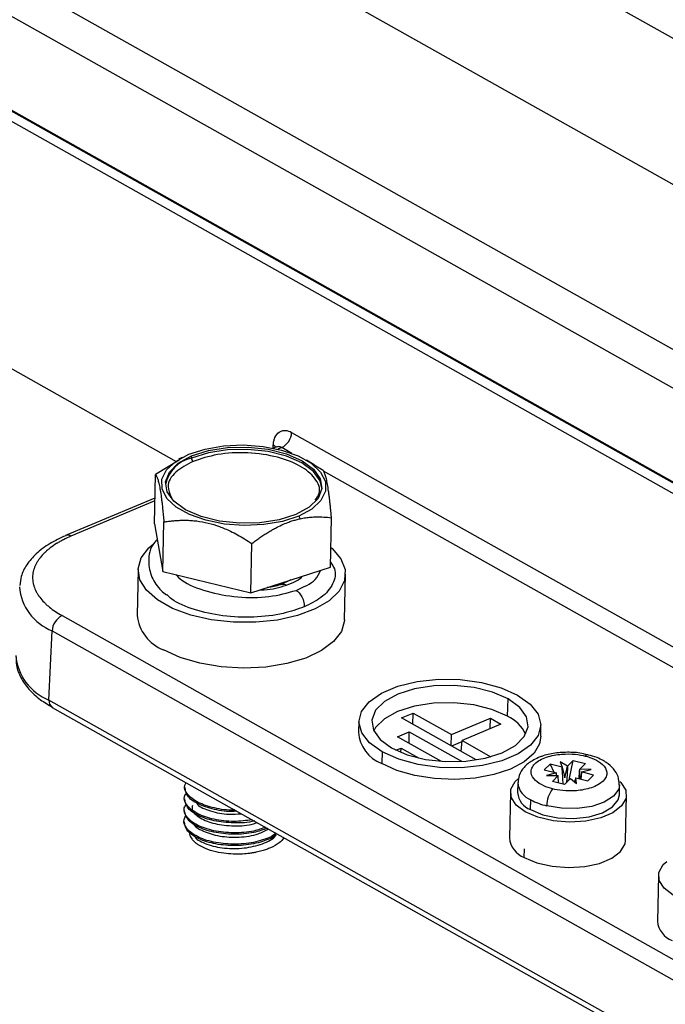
# Model space of a CAD drawing. Header units: millimetres. Extents: x -0.44 to 1.31, y -0.87 to 1.29.
# Tile 80 of 182: x 0.7168 to 0.7663, y -0.6736 to -0.5981. Entities that reach past the tile are written whole.
import ezdxf

# ---------------------------------------------------------------- set-up
doc = ezdxf.new("R2010")
doc.units = ezdxf.units.MM

msp = doc.modelspace()

# ---------------------------------------------------------------- linework, layer by layer
at = {"color": 7, "linetype": 'Continuous', "lineweight": 25}
for p, q in [((0.707139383, -0.5659588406), (0.8742901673, -0.6598850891)), ((0.8779627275, -0.673171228), (0.7049994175, -0.5759787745)), ((0.8763526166, -0.6848970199), (0.7092623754, -0.5910047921)), ((0.8732576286, -0.6861355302), (0.7061673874, -0.5922433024)), ((0.7043021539, -0.5983667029), (0.8745991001, -0.6940608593)), ((0.87476257, -0.6950417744), (0.7040652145, -0.5991226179)), ((0.7287960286, -0.6319738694), (0.6982206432, -0.6147927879)), ((0.7376222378, -0.6297345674), (0.8401838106, -0.6873665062)), ((0.7364535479, -0.6308470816), (0.7362307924, -0.6309407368)), ((0.7292295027, -0.6316464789), (0.7289577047, -0.631790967)), ((0.729941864, -0.6317027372), (0.7299458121, -0.6315282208)), ((0.7289940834, -0.6318524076), (0.7271841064, -0.6329624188)), ((0.739352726, -0.6322113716), (0.7387618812, -0.6318621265)), ((0.7400331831, -0.632638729), (0.7393372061, -0.6322382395)), ((0.7270984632, -0.6367481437), (0.7271841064, -0.6329624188)), ((0.7271434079, -0.6347614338), (0.7202893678, -0.6376431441)), ((0.7381670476, -0.6361479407), (0.7382827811, -0.6363469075)), ((0.7270984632, -0.6367481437), (0.7277430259, -0.6403813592)), ((0.7277430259, -0.6403813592), (0.727828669, -0.6365956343)), ((0.7405921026, -0.6400576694), (0.7406777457, -0.6362719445)), ((0.7344898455, -0.6420361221), (0.7345754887, -0.6382503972)), ((0.725851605, -0.6402437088), (0.7257726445, -0.6437340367)), ((0.7277430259, -0.6403813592), (0.7344898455, -0.6420361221)), ((0.7344898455, -0.6420361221), (0.7405921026, -0.6400576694)), ((0.7416685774, -0.6440936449), (0.7417475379, -0.6406033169)), ((0.7375513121, -0.6410418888), (0.7368593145, -0.6413719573)), ((0.7200146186, -0.6437761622), (0.8107740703, -0.694776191)), ((0.7190147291, -0.6502465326), (0.7192511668, -0.6449388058)), ((0.7192511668, -0.6449388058), (0.8100106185, -0.6959388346)), ((0.8097741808, -0.7012465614), (0.7190147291, -0.6502465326)), ((0.7541647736, -0.651484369), (0.7542236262, -0.6501632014)), ((0.7192693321, -0.6508053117), (0.8100287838, -0.7018053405)), ((0.746054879, -0.6516161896), (0.7469482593, -0.6512405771)), ((0.7469271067, -0.6521063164), (0.7469482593, -0.6512405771)), ((0.7469482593, -0.6512405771), (0.7498845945, -0.652890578)), ((0.7427865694, -0.6518337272), (0.7427406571, -0.6527055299)), ((0.7517802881, -0.6548334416), (0.746054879, -0.6516161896)), ((0.7498845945, -0.652890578), (0.7528625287, -0.6516385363)), ((0.7528431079, -0.6524333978), (0.7528625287, -0.6516385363)), ((0.7528625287, -0.6516385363), (0.7536633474, -0.6520885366)), ((0.745751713, -0.6530548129), (0.7466450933, -0.6526792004)), ((0.7466239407, -0.6535449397), (0.7466450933, -0.6526792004)), ((0.7466450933, -0.6526792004), (0.7506491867, -0.6549292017)), ((0.7536633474, -0.6520885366), (0.7506854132, -0.6533405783)), ((0.7567355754, -0.6530221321), (0.7567291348, -0.652149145)), ((0.749110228, -0.6549420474), (0.745751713, -0.6530548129)), ((0.7498634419, -0.6537563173), (0.7498845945, -0.652890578)), ((0.7506790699, -0.6534379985), (0.7498884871, -0.6537703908)), ((0.7506302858, -0.6541872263), (0.7506854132, -0.6533405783)), ((0.7506854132, -0.6533405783), (0.7529060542, -0.6545884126)), ((0.744564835, -0.6542241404), (0.7445255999, -0.6551049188)), ((0.7456226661, -0.6540924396), (0.7460082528, -0.6539303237)), ((0.7460001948, -0.6542601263), (0.7460082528, -0.6539303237)), ((0.7460082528, -0.6539303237), (0.747345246, -0.6546816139)), ((0.7506491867, -0.6549292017), (0.7505842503, -0.6549565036)), ((0.7587792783, -0.6553201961), (0.7582234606, -0.6549706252)), ((0.7582234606, -0.6549706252), (0.7583659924, -0.6553841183)), ((0.7592218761, -0.6548768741), (0.7587792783, -0.6553201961)), ((0.7589010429, -0.6563617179), (0.7592218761, -0.6548768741)), ((0.7592218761, -0.6548768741), (0.7601505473, -0.6551101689)), ((0.7569973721, -0.6555978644), (0.7574424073, -0.655152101)), ((0.7569973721, -0.6555978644), (0.7579209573, -0.6558298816)), ((0.7583659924, -0.6553841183), (0.7574424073, -0.655152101)), ((0.7574424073, -0.655152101), (0.7577154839, -0.6557782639)), ((0.7597079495, -0.6555534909), (0.7601505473, -0.6551101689)), ((0.7605989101, -0.6555673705), (0.7597079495, -0.6555534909)), ((0.7598534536, -0.6557577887), (0.75979298, -0.6563001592)), ((0.7598534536, -0.6557577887), (0.7605989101, -0.6555673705)), ((0.7607770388, -0.6559898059), (0.7598534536, -0.6557577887)), ((0.7579209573, -0.6558298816), (0.7571755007, -0.6560202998)), ((0.7571755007, -0.6560202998), (0.7580664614, -0.6560341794)), ((0.7580664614, -0.6560341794), (0.7576238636, -0.6564775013)), ((0.7585525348, -0.6567107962), (0.7576238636, -0.6564775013)), ((0.7579384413, -0.6560321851), (0.7579209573, -0.6558298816)), ((0.7580773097, -0.6565914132), (0.7580664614, -0.6560341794)), ((0.7585525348, -0.6567107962), (0.7589951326, -0.6562674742)), ((0.7589951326, -0.6562674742), (0.7594629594, -0.6566313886)), ((0.7594084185, -0.6562035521), (0.759320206, -0.6565203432)), ((0.7594629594, -0.6566313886), (0.7594084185, -0.6562035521)), ((0.7594084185, -0.6562035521), (0.7603320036, -0.6564355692)), ((0.7607770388, -0.6559898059), (0.7603320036, -0.6564355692)), ((0.7549684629, -0.6565782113), (0.754951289, -0.6573373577)), ((0.7627492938, -0.6575137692), (0.7627664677, -0.6567546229)), ((0.7544014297, -0.6573249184), (0.7543224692, -0.6608152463)), ((0.7559468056, -0.6586463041), (0.7559639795, -0.6578871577)), ((0.7632201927, -0.6610165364), (0.7632991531, -0.6575262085)), ((0.7364333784, -0.6605737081), (0.7360409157, -0.660844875)), ((0.7360409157, -0.660844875), (0.7360433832, -0.6607358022)), ((0.7364462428, -0.6604574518), (0.7360433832, -0.6607358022)), ((0.7554583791, -0.6623087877), (0.755473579, -0.6616368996)), ((0.7657463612, -0.663699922), (0.7656674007, -0.6671902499))]:
    msp.add_line(p, q, dxfattribs=at)
at = {"color": 250, "linetype": 'Continuous', "lineweight": 25}
for p, q in [((0.7044469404, -0.5985412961), (0.8749227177, -0.6943359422)), ((0.7361963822, -0.6309336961), (0.7362115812, -0.6307002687)), ((0.736858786, -0.630897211), (0.7365735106, -0.6310171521)), ((0.7376484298, -0.6313409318), (0.736858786, -0.630897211)), ((0.8163956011, -0.6755909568), (0.7400611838, -0.6326967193)), ((0.7271383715, -0.6349840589), (0.7206966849, -0.6376923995)), ((0.7364793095, -0.641466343), (0.7364810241, -0.641390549))]:
    msp.add_line(p, q, dxfattribs=at)
at = {"color": 7, "linetype": 'Continuous', "lineweight": 25, "flags": 128}
for points in [[(0.7297327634, -0.6314085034), (0.7309811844, -0.6310039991), (0.7324021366, -0.6307607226), (0.7339130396, -0.6306928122), (0.735426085, -0.6308042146), (0.7368533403, -0.6310884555), (0.7381118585, -0.6315290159), (0.7391284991, -0.6321002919), (0.7398441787, -0.6327690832), (0.7402173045, -0.6334965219), (0.7402261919, -0.634240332), (0.7398703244, -0.634957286), (0.7391703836, -0.635605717), (0.7381670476, -0.6361479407)], [(0.7299458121, -0.6315282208), (0.7312383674, -0.6311188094), (0.7327157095, -0.6308906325), (0.7342771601, -0.6308592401), (0.7358163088, -0.6310267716), (0.7372282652, -0.6313818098), (0.7384168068, -0.6319001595), (0.7393009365, -0.6325464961), (0.7398204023, -0.6332767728), (0.7399398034, -0.6340412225), (0.7396510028, -0.634787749), (0.7389736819, -0.635465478), (0.737953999, -0.6360282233)], [(0.7381670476, -0.6361479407), (0.7369186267, -0.636552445), (0.7354976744, -0.6367957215), (0.7339867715, -0.6368636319), (0.732473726, -0.6367522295), (0.7310464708, -0.6364679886), (0.7297879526, -0.6360274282), (0.728771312, -0.6354561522), (0.7280556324, -0.6347873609), (0.7276825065, -0.6340599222), (0.7276736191, -0.6333161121), (0.7280294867, -0.6325991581), (0.7287294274, -0.6319507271), (0.7297327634, -0.6314085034)], [(0.737953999, -0.6360282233), (0.7366614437, -0.6364376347), (0.7351841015, -0.6366658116), (0.733622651, -0.636697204), (0.7320835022, -0.6365296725), (0.7306715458, -0.6361746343), (0.7294830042, -0.6356562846), (0.7285988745, -0.635009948), (0.7280794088, -0.6342796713), (0.7279600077, -0.6335152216), (0.7282488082, -0.6327686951), (0.7289261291, -0.6320909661), (0.7299458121, -0.6315282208)], [(0.7399437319, -0.6340011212), (0.7398164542, -0.6334512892), (0.7392969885, -0.6327210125), (0.7384128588, -0.6320746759), (0.7372243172, -0.6315563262), (0.7358123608, -0.6312012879), (0.7342732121, -0.6310337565), (0.7327117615, -0.6310651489), (0.7312344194, -0.6312933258), (0.729941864, -0.6317027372)], [(0.740626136, -0.6385532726), (0.7407203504, -0.6386341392), (0.7413988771, -0.6394168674), (0.7417220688, -0.6402466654), (0.7416748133, -0.6410847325), (0.7412593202, -0.6418918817), (0.7404950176, -0.6426303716), (0.7394176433, -0.6432656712), (0.7380775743, -0.6437680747), (0.7365374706, -0.6441140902), (0.7348693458, -0.6442875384), (0.7331511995, -0.644280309), (0.7314633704, -0.6440927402), (0.7298847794, -0.6437336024), (0.7284892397, -0.6432196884), (0.7273420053, -0.6425750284), (0.7264967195, -0.6418297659), (0.7259929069, -0.6410187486), (0.7258541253, -0.6401798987), (0.7260868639, -0.63935244), (0.7266802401, -0.6385750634), (0.7270412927, -0.6382643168)], [(0.7416685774, -0.6440936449), (0.7416660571, -0.6441574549), (0.7414333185, -0.6449849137), (0.7408399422, -0.6457622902), (0.739913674, -0.6464532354), (0.738697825, -0.6470254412), (0.737249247, -0.6474521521), (0.7356356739, -0.6477134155), (0.7339325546, -0.647797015), (0.732219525, -0.6476990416), (0.7305766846, -0.6474240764), (0.7290808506, -0.6469849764), (0.7278019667, -0.6464022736)], [(0.744564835, -0.6542241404), (0.7436019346, -0.653534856), (0.7429967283, -0.6527587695), (0.7427843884, -0.6519409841), (0.7429772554, -0.6511290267), (0.7435641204, -0.6503700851), (0.7445108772, -0.6497082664), (0.7457625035, -0.6491820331), (0.7472462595, -0.6488219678), (0.7488759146, -0.6486489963), (0.7505567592, -0.6486731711), (0.7521911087, -0.6488930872), (0.7536839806, -0.6492959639), (0.7549486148, -0.6498583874)], [(0.7542236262, -0.6501632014), (0.7530350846, -0.6496448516), (0.7516231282, -0.6492898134), (0.7500839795, -0.649122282), (0.7485225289, -0.6491536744), (0.7470451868, -0.6493818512), (0.7457526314, -0.6497912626), (0.7447329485, -0.6503540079), (0.7440556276, -0.6510317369), (0.7437668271, -0.6517782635), (0.7438862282, -0.6525427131), (0.7444056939, -0.6532729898), (0.7452898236, -0.6539193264)], [(0.7541647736, -0.651484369), (0.7529840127, -0.6509694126), (0.7515812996, -0.6506166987), (0.7500522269, -0.650450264), (0.7485009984, -0.6504814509), (0.7470333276, -0.650708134), (0.745749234, -0.6511148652), (0.7447362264, -0.6516739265), (0.7440633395, -0.6523472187), (0.7439150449, -0.6526066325)], [(0.7549486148, -0.6498583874), (0.7559115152, -0.6505476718), (0.7565167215, -0.6513237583), (0.7567290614, -0.6521415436), (0.7565361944, -0.6529535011), (0.7559493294, -0.6537124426), (0.7550025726, -0.6543742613), (0.7537509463, -0.6549004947), (0.7522671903, -0.65526056), (0.7506375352, -0.6554335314), (0.7489566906, -0.6554093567), (0.7473223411, -0.6551894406), (0.7458294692, -0.6547865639), (0.744564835, -0.6542241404)], [(0.7452898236, -0.6539193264), (0.7464783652, -0.6544376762), (0.7478903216, -0.6547927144), (0.7494294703, -0.6549602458), (0.7509909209, -0.6549288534), (0.752468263, -0.6547006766), (0.7537608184, -0.6542912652), (0.7547805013, -0.6537285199), (0.7554578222, -0.6530507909), (0.7557466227, -0.6523042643), (0.7556272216, -0.6515398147), (0.7551077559, -0.650809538), (0.7542236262, -0.6501632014)], [(0.7567355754, -0.6530221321), (0.7566385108, -0.653600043), (0.7562069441, -0.6543282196), (0.7554509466, -0.6549854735), (0.7544084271, -0.6555388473), (0.7531316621, -0.6559605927), (0.7516846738, -0.6562295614), (0.7501400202, -0.6563322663), (0.7485751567, -0.6562635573), (0.7470685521, -0.6560268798), (0.7456957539, -0.6556341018), (0.7445255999, -0.6551049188)], [(0.7627854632, -0.6564798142), (0.7628657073, -0.6565592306), (0.7632428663, -0.6571559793), (0.763264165, -0.6577745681), (0.7629278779, -0.6583648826), (0.762261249, -0.6588790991), (0.7613182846, -0.6592755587), (0.760175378, -0.6595221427), (0.7589251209, -0.6595988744), (0.7576688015, -0.6594995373), (0.7565081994, -0.6592321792), (0.7555373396, -0.6588184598), (0.7548348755, -0.6582918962), (0.7544577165, -0.6576951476), (0.7544364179, -0.6570765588), (0.754772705, -0.6564862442), (0.7550374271, -0.6562403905)], [(0.7559468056, -0.6586463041), (0.7568931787, -0.6590384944), (0.7580311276, -0.6592727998), (0.759249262, -0.6593262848), (0.7604283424, -0.659193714), (0.7614529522, -0.6588880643), (0.7622227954, -0.6584392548), (0.7626625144, -0.6578912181), (0.7627492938, -0.6575137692)], [(0.7554583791, -0.6623087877), (0.7564292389, -0.6627225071), (0.757589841, -0.6629898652), (0.7588461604, -0.6630892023), (0.7600964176, -0.6630124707), (0.7612393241, -0.6627658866), (0.7621822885, -0.662369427), (0.7628489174, -0.6618552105), (0.7631852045, -0.661264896), (0.7632201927, -0.6610165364)], [(0.7741297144, -0.6628541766), (0.7742106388, -0.6629342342), (0.7745877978, -0.6635309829), (0.7746090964, -0.6641495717), (0.7742728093, -0.6647398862), (0.7736061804, -0.6652541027), (0.772663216, -0.6656505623), (0.7715203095, -0.6658971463), (0.7702700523, -0.665973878), (0.7690137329, -0.6658745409), (0.7678531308, -0.6656071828), (0.7668822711, -0.6651934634), (0.766179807, -0.6646668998), (0.765802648, -0.6640701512), (0.7657813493, -0.6634515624), (0.7661176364, -0.6628612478), (0.7663823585, -0.6626153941)]]:
    msp.add_lwpolyline(points, dxfattribs=at)
at = {"color": 250, "linetype": 'Continuous', "lineweight": 25, "flags": 128}
for points in [[(0.7364048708, -0.6308675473), (0.736327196, -0.6307834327), (0.7362115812, -0.6307002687)], [(0.7627665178, -0.6567522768), (0.7626999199, -0.657083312), (0.7623065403, -0.6576229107), (0.7615949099, -0.6580739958), (0.7606308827, -0.6583948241), (0.7595036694, -0.6585557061), (0.758317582, -0.6585417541), (0.7571823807, -0.6583542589)]]:
    msp.add_lwpolyline(points, dxfattribs=at)
at = {"color": 7, "linetype": 'Continuous', "lineweight": 25}
for centre, radius, start, end in [((0.7362323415, -0.6296538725), 0.0013922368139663, 296.7408220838, 356.6772387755), ((0.7305171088, -0.6342574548), 0.0026186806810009, 102.6896333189, 168.3764000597), ((0.730238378, -0.6317071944), 0.0002965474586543, 179.1387822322, 235.7280650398), ((0.7289388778, -0.6434317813), 0.0031806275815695, 185.4530536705, 249.0564068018), ((0.7206410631, -0.6450195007), 0.0013922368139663, 116.7408220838, 176.6772387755), ((0.7205055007, -0.6464752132), 0.0040552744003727, 184.8607483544, 248.4315190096), ((0.7530142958, -0.6540505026), 0.0028122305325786, 24.8152447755, 65.8518183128), ((0.745488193, -0.652525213), 0.0027534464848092, 183.7548563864, 249.5374109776), ((0.7593324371, -0.6583675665), 0.0021500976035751, 142.1710062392, 179.6453772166), ((0.7564685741, -0.6572164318), 0.0015220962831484, 184.556774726, 249.9526857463), ((0.7583412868, -0.6535087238), 0.0049821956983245, 241.4998816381, 256.5492461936), ((0.756092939, -0.6606474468), 0.0017784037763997, 185.4141399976, 249.0953204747), ((0.7674378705, -0.6670224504), 0.0017784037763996, 185.4141399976, 249.0953204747)]:
    msp.add_arc(centre, radius, start, end, dxfattribs=at)
at = {"color": 250, "linetype": 'Continuous', "lineweight": 25}
for centre, radius, start, end in [((0.7204440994, -0.6380704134), 0.0004546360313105, 56.2495087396, 109.3624681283), ((0.7207184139, -0.6412269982), 0.0039912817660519, 184.8607483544, 248.4315190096), ((0.7196058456, -0.6503145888), 0.0005950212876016, 173.4323611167, 235.5595996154), ((0.7603412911, -0.6546917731), 0.0002526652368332, 86.9797615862, 142.7320305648), ((0.7564929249, -0.6564529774), 0.0015286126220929, 184.351346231, 249.7553329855)]:
    msp.add_arc(centre, radius, start, end, dxfattribs=at)
at = {"color": 7, "linetype": 'Continuous', "lineweight": 25}
for points, knots in [([(0.736211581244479, -0.6307002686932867), (0.7362186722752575, -0.63059136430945), (0.7362404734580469, -0.6304375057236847), (0.7362854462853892, -0.630274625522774), (0.7363089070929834, -0.6302083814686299), (0.7363254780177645, -0.6301650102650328), (0.7363334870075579, -0.6301454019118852), (0.7364231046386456, -0.6299422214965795), (0.7365318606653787, -0.6298046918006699), (0.7367370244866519, -0.6296641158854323), (0.7368463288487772, -0.6296129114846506), (0.7369856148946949, -0.6295865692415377), (0.7370478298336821, -0.6295824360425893), (0.7370898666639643, -0.6295812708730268), (0.7371128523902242, -0.6295815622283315), (0.7372918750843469, -0.6295899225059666), (0.7374550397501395, -0.6296406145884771), (0.737622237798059, -0.6297345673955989)], [0, 0, 0, 0, 0.1249999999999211, 0.1874999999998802, 0.2187499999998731, 0.2187499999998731, 0.249999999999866, 0.249999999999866, 0.4999999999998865, 0.4999999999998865, 0.6249999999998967, 0.6874999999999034, 0.7187499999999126, 0.7187499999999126, 0.7499999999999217, 0.7499999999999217, 1, 1, 1, 1]), ([(0.7394295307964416, -0.6349345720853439), (0.7395537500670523, -0.6347522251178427), (0.7399249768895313, -0.6342072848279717), (0.7395157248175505, -0.6332402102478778), (0.738370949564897, -0.6322696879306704), (0.7365422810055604, -0.6315587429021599), (0.7342753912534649, -0.6312301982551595), (0.7319088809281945, -0.6313424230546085), (0.7306675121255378, -0.6317544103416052), (0.7300713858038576, -0.6319522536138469)], [0, 0, 0, 0, 0.0801488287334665, 0.2395231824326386, 0.386765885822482, 0.5340085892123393, 0.6933829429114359, 0.8527572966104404, 0.9999999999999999, 0.9999999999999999, 0.9999999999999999, 0.9999999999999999]), ([(0.727184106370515, -0.6329624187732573), (0.7271958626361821, -0.63297778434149), (0.7272190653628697, -0.6330081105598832), (0.7272536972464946, -0.6330673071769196), (0.7272875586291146, -0.6331365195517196), (0.7273207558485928, -0.6332172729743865), (0.7273570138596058, -0.6333199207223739), (0.7273964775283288, -0.6334504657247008), (0.7274533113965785, -0.6336739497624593), (0.7275236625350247, -0.6340193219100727), (0.7275915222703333, -0.6344540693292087), (0.7276442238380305, -0.6348460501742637), (0.7276865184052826, -0.6351923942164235), (0.7277321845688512, -0.6356010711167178), (0.7277809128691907, -0.6360789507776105), (0.7278125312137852, -0.6364210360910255), (0.727828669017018, -0.6365956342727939)], [0, 0, 0, 0, 0.052359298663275, 0.1033388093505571, 0.1531174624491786, 0.2018971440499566, 0.2499027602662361, 0.3128943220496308, 0.3748634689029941, 0.5005606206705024, 0.6246574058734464, 0.6862440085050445, 0.7487618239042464, 0.8296010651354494, 0.913029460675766, 1, 1, 1, 1]), ([(0.7406777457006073, -0.6362719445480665), (0.740668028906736, -0.6361664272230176), (0.7406488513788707, -0.6359581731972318), (0.7406196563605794, -0.6356586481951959), (0.7405906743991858, -0.6353737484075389), (0.7405617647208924, -0.6351034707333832), (0.7405296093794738, -0.6348194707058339), (0.7404938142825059, -0.6345267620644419), (0.740440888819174, -0.6341305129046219), (0.7403725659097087, -0.6336954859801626), (0.7403026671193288, -0.6333508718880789), (0.7402461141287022, -0.6331291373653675), (0.7401994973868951, -0.6329738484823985), (0.7401477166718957, -0.6328354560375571), (0.7400908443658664, -0.6327175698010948), (0.7400526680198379, -0.6326653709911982), (0.7400331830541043, -0.6326387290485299)], [0, 0, 0, 0, 0.0523592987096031, 0.1033388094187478, 0.1531174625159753, 0.2018971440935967, 0.2499027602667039, 0.312894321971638, 0.3748634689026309, 0.5005606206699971, 0.6246574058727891, 0.6862440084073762, 0.7487618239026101, 0.8296010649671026, 0.9130294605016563, 1, 1, 1, 1]), ([(0.727828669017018, -0.6365956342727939), (0.7279419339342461, -0.6365780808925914), (0.7281654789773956, -0.6365434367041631), (0.7285013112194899, -0.6365049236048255), (0.7288325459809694, -0.6364777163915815), (0.7291605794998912, -0.636462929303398), (0.7295215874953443, -0.6364603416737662), (0.7299164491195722, -0.6364756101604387), (0.7304937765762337, -0.6365303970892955), (0.7312194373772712, -0.6366632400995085), (0.7319419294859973, -0.6368858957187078), (0.7325099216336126, -0.6371106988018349), (0.7329735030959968, -0.6373204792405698), (0.7334784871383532, -0.6375801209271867), (0.7340275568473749, -0.6378958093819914), (0.7343903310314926, -0.6381305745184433), (0.7345754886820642, -0.6382503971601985)], [0, 0, 0, 0, 0.0523592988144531, 0.1033388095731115, 0.1531174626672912, 0.2018971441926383, 0.2499027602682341, 0.3128943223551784, 0.3748634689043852, 0.5005606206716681, 0.6246574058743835, 0.6862440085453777, 0.7487618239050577, 0.8296010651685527, 0.9130294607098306, 1, 1, 1, 1]), ([(0.7345754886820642, -0.6382503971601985), (0.7346790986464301, -0.638171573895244), (0.7348834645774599, -0.6380160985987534), (0.7351902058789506, -0.6377962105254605), (0.7354924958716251, -0.6375904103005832), (0.7357916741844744, -0.6373990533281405), (0.7360887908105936, -0.6372216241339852), (0.7364436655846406, -0.637025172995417), (0.7368570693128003, -0.6368202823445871), (0.7372795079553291, -0.6366441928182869), (0.7376484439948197, -0.6365149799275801), (0.737966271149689, -0.6364199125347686), (0.7381770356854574, -0.6363712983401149), (0.7382827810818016, -0.6363469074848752)], [0, 0, 0, 0, 0.0879219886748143, 0.1734221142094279, 0.2568103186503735, 0.3384369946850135, 0.4186931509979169, 0.4980089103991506, 0.6241283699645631, 0.74853992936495, 0.8323291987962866, 0.9158757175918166, 1, 1, 1, 1]), ([(0.7382827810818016, -0.6363469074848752), (0.7383507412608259, -0.6363329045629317), (0.7384868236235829, -0.6363048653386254), (0.7386901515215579, -0.636271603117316), (0.7388935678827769, -0.6362446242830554), (0.7390975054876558, -0.6362244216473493), (0.7393024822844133, -0.6362106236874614), (0.7396347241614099, -0.6361986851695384), (0.7400980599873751, -0.6362069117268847), (0.7404815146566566, -0.6362499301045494), (0.7406777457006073, -0.6362719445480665)], [0, 0, 0, 0, 0.081959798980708, 0.164114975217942, 0.2467493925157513, 0.3301358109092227, 0.4145339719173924, 0.5001891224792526, 0.7442242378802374, 0.9999999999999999, 0.9999999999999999, 0.9999999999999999, 0.9999999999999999]), ([(0.7202954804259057, -0.6376479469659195), (0.7198813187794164, -0.637838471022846), (0.7190173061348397, -0.6382359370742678), (0.7180243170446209, -0.6389900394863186), (0.7172960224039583, -0.6398408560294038), (0.7168578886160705, -0.6406668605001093), (0.7168087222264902, -0.6412222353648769), (0.7167882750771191, -0.6414532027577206)], [0, 0, 0, 0, 0.2162137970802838, 0.4510592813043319, 0.6609964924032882, 0.8590163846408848, 0.9999999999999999, 0.9999999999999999, 0.9999999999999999, 0.9999999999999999]), ([(0.7206966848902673, -0.6376923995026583), (0.7204954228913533, -0.6377770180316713), (0.7202070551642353, -0.6379103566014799), (0.7198942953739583, -0.6380771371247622), (0.7197438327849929, -0.63816333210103), (0.7196806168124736, -0.6382008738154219), (0.7196387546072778, -0.638226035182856), (0.7196191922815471, -0.6382379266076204), (0.7194222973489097, -0.638359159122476), (0.7191773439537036, -0.6385265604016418), (0.7189223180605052, -0.6387319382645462), (0.7188024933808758, -0.6388371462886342), (0.718752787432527, -0.6388827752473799), (0.7187200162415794, -0.6389133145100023), (0.718704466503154, -0.6389280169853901), (0.7185544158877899, -0.6390721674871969), (0.7183754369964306, -0.6392686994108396), (0.7182035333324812, -0.6395055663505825), (0.7181377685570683, -0.6396087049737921), (0.7180956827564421, -0.6396778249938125), (0.7180759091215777, -0.6397118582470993), (0.7178988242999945, -0.6400325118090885), (0.7178034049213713, -0.6403239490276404), (0.7177534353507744, -0.6407691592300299), (0.7177520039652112, -0.6409916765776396), (0.7177915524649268, -0.6412511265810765), (0.7178173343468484, -0.6413622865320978), (0.717836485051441, -0.6414363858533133), (0.7178472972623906, -0.6414742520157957), (0.7179037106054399, -0.6416553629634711), (0.7179933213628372, -0.6418703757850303), (0.7181362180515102, -0.6421171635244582), (0.7182172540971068, -0.6422395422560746), (0.7182540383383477, -0.6422917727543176), (0.7182790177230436, -0.6423265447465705), (0.7182922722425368, -0.6423446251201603), (0.7184039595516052, -0.642494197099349), (0.718571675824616, -0.6426895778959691), (0.7188002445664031, -0.6429104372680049), (0.718922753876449, -0.6430190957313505), (0.7189770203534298, -0.6430652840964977), (0.7190135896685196, -0.6430959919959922), (0.7190331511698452, -0.6431121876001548), (0.7193322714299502, -0.6433567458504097), (0.7196535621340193, -0.6435732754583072), (0.7200146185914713, -0.643776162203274)], [0, 0, 0, 0, 0.0624999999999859, 0.093749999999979, 0.1093749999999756, 0.1171874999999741, 0.1171874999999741, 0.1249999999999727, 0.1249999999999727, 0.1874999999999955, 0.218750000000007, 0.2343750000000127, 0.2421875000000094, 0.2421875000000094, 0.250000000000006, 0.250000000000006, 0.3124999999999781, 0.3437499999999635, 0.3593749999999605, 0.3593749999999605, 0.3749999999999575, 0.3749999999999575, 0.4999999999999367, 0.4999999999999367, 0.5624999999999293, 0.5937499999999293, 0.6093749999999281, 0.6093749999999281, 0.624999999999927, 0.624999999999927, 0.6874999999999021, 0.7187499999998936, 0.7343749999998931, 0.7421874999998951, 0.7421874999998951, 0.7499999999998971, 0.7499999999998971, 0.8124999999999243, 0.8437499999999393, 0.8593749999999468, 0.8671874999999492, 0.8671874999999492, 0.8749999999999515, 0.8749999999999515, 1, 1, 1, 1]), ([(0.7273074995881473, -0.6379264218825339), (0.7272334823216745, -0.6380074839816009), (0.7267836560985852, -0.6385001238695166), (0.7265589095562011, -0.6395325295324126), (0.7268350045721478, -0.6408320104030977), (0.727392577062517, -0.6416874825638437), (0.7278849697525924, -0.6420765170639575), (0.7280143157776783, -0.6421787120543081)], [0, 0, 0, 0, 0.0649200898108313, 0.3945398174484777, 0.6520637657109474, 0.9086010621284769, 1, 1, 1, 1]), ([(0.7406009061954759, -0.6396685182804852), (0.7407174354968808, -0.6398395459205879), (0.741086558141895, -0.6403812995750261), (0.7408645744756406, -0.6413514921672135), (0.7400475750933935, -0.6423774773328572), (0.7390350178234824, -0.6428775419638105), (0.7385729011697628, -0.6431057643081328)], [0, 0, 0, 0, 0.1394633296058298, 0.4417693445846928, 0.7452315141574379, 0.9999999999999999, 0.9999999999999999, 0.9999999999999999, 0.9999999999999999]), ([(0.7368586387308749, -0.6413721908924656), (0.7365558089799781, -0.6414713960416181), (0.7362165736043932, -0.6415825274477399), (0.7357907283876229, -0.6416246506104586), (0.7357450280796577, -0.6416291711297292)], [0, 0, 0, 0, 0.8926832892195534, 1, 1, 1, 1]), ([(0.7385729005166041, -0.6431057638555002), (0.7380608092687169, -0.6432858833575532), (0.7369161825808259, -0.6436884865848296), (0.7347279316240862, -0.6439478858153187), (0.7323233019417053, -0.6438522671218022), (0.7301432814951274, -0.6433575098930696), (0.7286359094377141, -0.6427466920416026), (0.7281653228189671, -0.6422701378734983), (0.7280389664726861, -0.6421421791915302)], [0, 0, 0, 0, 0.1570797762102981, 0.3511048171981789, 0.5451163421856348, 0.738150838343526, 0.929691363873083, 1, 1, 1, 1]), ([(0.737962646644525, -0.6418406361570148), (0.7380180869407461, -0.6418717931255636), (0.7380809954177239, -0.6419164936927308), (0.7382169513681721, -0.6420490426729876), (0.7382902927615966, -0.6421376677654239), (0.7384271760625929, -0.6423658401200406), (0.738490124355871, -0.6425062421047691), (0.7385708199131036, -0.6428081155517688), (0.738587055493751, -0.6429679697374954), (0.7385729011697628, -0.6431057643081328)], [0, 0, 0, 0, 0.25, 0.25, 0.5, 0.5, 0.75, 0.75, 1, 1, 1, 1]), ([(0.7164987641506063, -0.6469291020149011), (0.7164950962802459, -0.6471477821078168), (0.7164858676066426, -0.647697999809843), (0.7168272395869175, -0.6485496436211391), (0.7174457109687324, -0.6494333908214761), (0.7182604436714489, -0.6501962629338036), (0.7189673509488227, -0.650608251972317), (0.7192877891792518, -0.650795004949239)], [0, 0, 0, 0, 0.1415712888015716, 0.3562053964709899, 0.5754974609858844, 0.8075747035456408, 1, 1, 1, 1]), ([(0.7603486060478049, -0.6544606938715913), (0.7602309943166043, -0.6544249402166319), (0.759785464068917, -0.6542895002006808), (0.7588995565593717, -0.6542286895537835), (0.7577992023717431, -0.6542870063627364), (0.7570177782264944, -0.654469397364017), (0.7566289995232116, -0.6546235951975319), (0.756544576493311, -0.6546570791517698)], [0, 0, 0, 0, 0.098298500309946, 0.3723689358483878, 0.6456243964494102, 0.9230475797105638, 1, 1, 1, 1]), ([(0.756544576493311, -0.6546570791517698), (0.7563850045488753, -0.6547315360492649), (0.755962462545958, -0.6549286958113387), (0.7554405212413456, -0.6553597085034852), (0.755041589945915, -0.6559493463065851), (0.7550072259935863, -0.6563765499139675), (0.7549922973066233, -0.6565621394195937)], [0, 0, 0, 0, 0.19140399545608, 0.5068323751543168, 0.7857538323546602, 0.9999999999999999, 0.9999999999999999, 0.9999999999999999, 0.9999999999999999]), ([(0.7576341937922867, -0.6570488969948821), (0.7574163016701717, -0.6569941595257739), (0.7571825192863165, -0.6569195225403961), (0.7567218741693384, -0.656710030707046), (0.7564946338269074, -0.6565742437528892), (0.756137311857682, -0.6562333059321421), (0.7560100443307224, -0.6560270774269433), (0.7559806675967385, -0.6556937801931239), (0.7559976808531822, -0.6555792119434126), (0.7560913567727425, -0.65535305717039), (0.7561680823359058, -0.6552415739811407), (0.7563769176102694, -0.6550323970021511), (0.7565089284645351, -0.654934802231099), (0.7568138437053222, -0.65476171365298), (0.7569865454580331, -0.6546862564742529), (0.7575362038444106, -0.6544984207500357), (0.7579416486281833, -0.6544260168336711), (0.7586999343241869, -0.6543653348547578), (0.759052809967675, -0.6543752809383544), (0.7596631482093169, -0.6544348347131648), (0.7599223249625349, -0.6544840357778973), (0.7601402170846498, -0.6545387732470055)], [0, 0, 0, 0, 0.1249999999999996, 0.1249999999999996, 0.2499999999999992, 0.2499999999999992, 0.3749999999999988, 0.3749999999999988, 0.4374999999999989, 0.4374999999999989, 0.499999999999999, 0.499999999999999, 0.5624999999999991, 0.5624999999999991, 0.6249999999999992, 0.6249999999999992, 0.7499999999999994, 0.7499999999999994, 0.8749999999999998, 0.8749999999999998, 1, 1, 1, 1]), ([(0.7601402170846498, -0.6545387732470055), (0.7603581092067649, -0.6545935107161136), (0.7605918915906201, -0.6546681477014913), (0.7610525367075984, -0.6548776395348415), (0.7612797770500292, -0.6550134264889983), (0.7616370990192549, -0.6553543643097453), (0.7617643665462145, -0.6555605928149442), (0.761793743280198, -0.6558938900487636), (0.7617767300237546, -0.6560084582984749), (0.7616830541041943, -0.6562346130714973), (0.761606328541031, -0.6563460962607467), (0.7613974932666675, -0.6565552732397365), (0.7612654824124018, -0.6566528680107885), (0.7609605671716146, -0.6568259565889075), (0.7607878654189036, -0.6569014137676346), (0.7602382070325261, -0.6570892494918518), (0.7598327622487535, -0.6571616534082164), (0.7590744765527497, -0.6572223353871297), (0.7587216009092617, -0.6572123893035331), (0.7581112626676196, -0.6571528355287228), (0.7578520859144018, -0.6571036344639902), (0.7576341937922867, -0.6570488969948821)], [0, 0, 0, 0, 0.125, 0.125, 0.25, 0.25, 0.375, 0.375, 0.4375, 0.4375, 0.5, 0.5, 0.5625, 0.5625, 0.625, 0.625, 0.75, 0.75, 0.875, 0.875, 1, 1, 1, 1]), ([(0.7615163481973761, -0.6548868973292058), (0.761362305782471, -0.6548058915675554), (0.7610128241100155, -0.6546221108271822), (0.760587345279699, -0.6545180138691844), (0.760349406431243, -0.6544598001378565)], [0, 0, 0, 0, 0.4407739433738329, 1, 1, 1, 1]), ([(0.7627478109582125, -0.6567521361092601), (0.762735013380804, -0.6565339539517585), (0.7627084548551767, -0.6560811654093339), (0.762321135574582, -0.6554892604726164), (0.7618971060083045, -0.6551126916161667), (0.7615959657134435, -0.6549341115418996), (0.7615163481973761, -0.6548868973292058)], [0, 0, 0, 0, 0.2762278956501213, 0.5732495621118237, 0.8871728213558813, 1, 1, 1, 1]), ([(0.7584485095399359, -0.6566846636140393), (0.7584349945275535, -0.6564782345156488), (0.7584066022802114, -0.6560445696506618), (0.758379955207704, -0.6556111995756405), (0.7583659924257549, -0.6553841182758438)], [0, 0, 0, 0, 0.4760106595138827, 1, 1, 1, 1]), ([(0.7587792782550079, -0.6553201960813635), (0.7587612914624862, -0.6556147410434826), (0.7587360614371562, -0.6560278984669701), (0.758710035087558, -0.6564417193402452), (0.7587025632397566, -0.6565605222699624)], [0, 0, 0, 0, 0.7129121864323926, 1, 1, 1, 1]), ([(0.7596640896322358, -0.6562677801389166), (0.7596645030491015, -0.6562611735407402), (0.7596794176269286, -0.6560228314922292), (0.7596938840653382, -0.655784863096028), (0.759707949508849, -0.6555534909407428)], [0, 0, 0, 0, 0.0277189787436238, 1, 1, 1, 1]), ([(0.7597217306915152, -0.6562822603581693), (0.7597221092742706, -0.6561767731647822), (0.7597229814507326, -0.6559337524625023), (0.7597133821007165, -0.6556909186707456), (0.7597079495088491, -0.6555534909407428)], [0, 0, 0, 0, 0.4340666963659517, 1, 1, 1, 1]), ([(0.7598534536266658, -0.6557577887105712), (0.759832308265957, -0.6558959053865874), (0.7598051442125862, -0.6560733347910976), (0.7597701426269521, -0.6562527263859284), (0.7597623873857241, -0.6562924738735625)], [0, 0, 0, 0, 0.7784317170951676, 1, 1, 1, 1]), ([(0.7332629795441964, -0.6586686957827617), (0.7332461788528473, -0.6586702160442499), (0.7327141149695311, -0.6587183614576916), (0.731653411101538, -0.6585358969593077), (0.7303661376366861, -0.6581257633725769), (0.7295840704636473, -0.6574905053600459), (0.7293092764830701, -0.6569289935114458), (0.7294999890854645, -0.6566414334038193), (0.7295421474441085, -0.6565778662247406)], [0, 0, 0, 0, 0.0075539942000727, 0.2392286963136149, 0.4709033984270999, 0.7025781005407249, 0.9342528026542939, 1, 1, 1, 1]), ([(0.7334305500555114, -0.6587628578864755), (0.7333571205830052, -0.6587701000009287), (0.732768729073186, -0.6588281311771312), (0.7316462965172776, -0.6586485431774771), (0.7303808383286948, -0.658234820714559), (0.7295491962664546, -0.6576194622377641), (0.7294847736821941, -0.6571686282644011), (0.7294544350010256, -0.6569563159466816)], [0, 0, 0, 0, 0.0353588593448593, 0.2833310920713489, 0.5313033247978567, 0.7792755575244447, 1, 1, 1, 1]), ([(0.7346035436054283, -0.6594219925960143), (0.7341342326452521, -0.6594817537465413), (0.7331506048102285, -0.6596070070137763), (0.7316340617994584, -0.6594259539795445), (0.7303478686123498, -0.6589937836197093), (0.7295580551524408, -0.6583638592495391), (0.7292898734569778, -0.6577669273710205), (0.7295120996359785, -0.6574474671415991), (0.7295789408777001, -0.6573513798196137)], [0, 0, 0, 0, 0.1707939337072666, 0.3579666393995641, 0.5451393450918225, 0.7323120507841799, 0.9194847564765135, 1, 1, 1, 1]), ([(0.7347621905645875, -0.6595111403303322), (0.7347535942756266, -0.659513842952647), (0.7342977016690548, -0.6596571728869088), (0.7331646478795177, -0.6596851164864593), (0.7316355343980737, -0.6595445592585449), (0.7303586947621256, -0.6591011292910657), (0.7295299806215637, -0.6584934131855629), (0.729465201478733, -0.6580416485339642), (0.7294346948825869, -0.6578288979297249)], [0, 0, 0, 0, 0.0039146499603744, 0.2076081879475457, 0.4113017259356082, 0.6149952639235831, 0.8186888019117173, 0.9999999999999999, 0.9999999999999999, 0.9999999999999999, 0.9999999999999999]), ([(0.7302917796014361, -0.65807677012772), (0.7303252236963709, -0.6581346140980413), (0.7304854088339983, -0.6584116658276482), (0.7313834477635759, -0.6587812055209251), (0.7326164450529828, -0.6590451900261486), (0.7334492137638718, -0.6589788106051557), (0.7337694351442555, -0.6589532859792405)], [0, 0, 0, 0, 0.090516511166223, 0.4335414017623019, 0.7821818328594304, 1, 1, 1, 1]), ([(0.735629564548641, -0.6599985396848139), (0.7353359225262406, -0.6601041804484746), (0.7346088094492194, -0.6603657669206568), (0.7331590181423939, -0.6604627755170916), (0.7316189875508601, -0.6603044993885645), (0.730326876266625, -0.659864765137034), (0.7295386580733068, -0.6592368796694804), (0.7292701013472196, -0.6586394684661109), (0.7294923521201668, -0.6583200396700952), (0.7295592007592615, -0.6582239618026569)], [0, 0, 0, 0, 0.1109145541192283, 0.2746453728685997, 0.4383761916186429, 0.6021070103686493, 0.7658378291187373, 0.9295686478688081, 1, 1, 1, 1]), ([(0.7357534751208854, -0.6600681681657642), (0.7354198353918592, -0.6601893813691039), (0.7346537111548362, -0.6604677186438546), (0.7331586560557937, -0.6605730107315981), (0.7316121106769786, -0.6604130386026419), (0.7303399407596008, -0.6599748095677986), (0.7295100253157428, -0.6593657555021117), (0.7294453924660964, -0.6589141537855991), (0.7294149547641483, -0.6587014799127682)], [0, 0, 0, 0, 0.1362606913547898, 0.3128902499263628, 0.4895198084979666, 0.6661493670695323, 0.8427789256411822, 1, 1, 1, 1]), ([(0.7300165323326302, -0.6583348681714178), (0.7299966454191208, -0.6584398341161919), (0.7299335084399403, -0.6587730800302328), (0.7305385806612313, -0.6593040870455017), (0.731695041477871, -0.6597694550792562), (0.7331803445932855, -0.6599227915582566), (0.7343829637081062, -0.6598565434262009), (0.7348787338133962, -0.6596611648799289), (0.7349671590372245, -0.6596263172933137)], [0, 0, 0, 0, 0.0988550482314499, 0.3138450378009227, 0.5261787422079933, 0.7399236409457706, 0.9536129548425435, 1, 1, 1, 1]), ([(0.7360433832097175, -0.6607358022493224), (0.7356131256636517, -0.660895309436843), (0.7347526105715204, -0.6612143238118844), (0.7331422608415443, -0.6613386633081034), (0.7315984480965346, -0.661176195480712), (0.7303073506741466, -0.6607375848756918), (0.7295188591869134, -0.6601093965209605), (0.7292503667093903, -0.6595120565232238), (0.7294726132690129, -0.6591926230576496), (0.729539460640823, -0.6590965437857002)], [0, 0, 0, 0, 0.1555169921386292, 0.3110339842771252, 0.466550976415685, 0.6220679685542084, 0.7775849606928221, 0.9331019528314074, 0.9999999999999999, 0.9999999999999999, 0.9999999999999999, 0.9999999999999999]), ([(0.7360409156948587, -0.6608448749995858), (0.7356105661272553, -0.6610043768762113), (0.7347498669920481, -0.661323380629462), (0.7331408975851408, -0.6614477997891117), (0.7315918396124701, -0.6612850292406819), (0.7303203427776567, -0.6608475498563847), (0.7294902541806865, -0.6602383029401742), (0.7294256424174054, -0.6597867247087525), (0.7293952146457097, -0.6595740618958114)], [0, 0, 0, 0, 0.1697758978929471, 0.3395517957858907, 0.5093276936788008, 0.6791035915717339, 0.8488794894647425, 1, 1, 1, 1]), ([(0.7300813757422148, -0.6596899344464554), (0.7300822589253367, -0.6596942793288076), (0.7301289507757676, -0.6599239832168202), (0.7308193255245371, -0.6603236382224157), (0.7320513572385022, -0.6607169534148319), (0.733598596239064, -0.6607959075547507), (0.7349937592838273, -0.6605919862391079), (0.7356040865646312, -0.6602618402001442), (0.735855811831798, -0.6601256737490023)], [0, 0, 0, 0, 0.0040727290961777, 0.2153157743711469, 0.427339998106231, 0.6374050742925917, 0.8504502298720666, 1, 1, 1, 1]), ([(0.7297838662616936, -0.6603480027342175), (0.7297832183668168, -0.6604089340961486), (0.7297812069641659, -0.6605980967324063), (0.7299013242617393, -0.6607812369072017), (0.7299827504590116, -0.6609053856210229)], [0, 0, 0, 0, 0.3221109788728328, 1, 1, 1, 1]), ([(0.7359967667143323, -0.6615723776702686), (0.735949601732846, -0.6615924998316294), (0.7358523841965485, -0.6616339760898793), (0.7356945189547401, -0.661693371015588), (0.7355214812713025, -0.6617521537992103), (0.7353318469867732, -0.6618091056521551), (0.7351251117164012, -0.6618633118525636), (0.7349007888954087, -0.6619135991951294), (0.7346586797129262, -0.6619586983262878), (0.7341380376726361, -0.6620360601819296), (0.7334390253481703, -0.6620749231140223), (0.7325656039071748, -0.6620206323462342), (0.7317696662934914, -0.6618877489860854), (0.7310962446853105, -0.6616754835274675), (0.7306519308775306, -0.6614583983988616), (0.7303970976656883, -0.6612985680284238), (0.7302244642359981, -0.6611655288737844), (0.7300846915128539, -0.6610337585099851), (0.7300153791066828, -0.6609464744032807), (0.7299827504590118, -0.6609053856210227)], [0, 0, 0, 0, 0.0255845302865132, 0.0527354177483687, 0.0815036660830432, 0.1119347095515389, 0.1440662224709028, 0.1779256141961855, 0.213527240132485, 0.2508693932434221, 0.4027027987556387, 0.5003859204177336, 0.6146668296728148, 0.7495319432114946, 0.8295181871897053, 0.8746164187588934, 0.9212274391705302, 0.9629180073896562, 1, 1, 1, 1]), ([(0.7301651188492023, -0.6606424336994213), (0.7301804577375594, -0.6606790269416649), (0.7302888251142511, -0.660937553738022), (0.7311014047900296, -0.6613288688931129), (0.7324349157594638, -0.661642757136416), (0.7340242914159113, -0.6616405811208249), (0.7354046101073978, -0.6612935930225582), (0.7362694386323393, -0.6608883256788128), (0.7364177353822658, -0.6606037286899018), (0.7364333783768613, -0.6605737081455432)], [0, 0, 0, 0, 0.0310310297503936, 0.2192304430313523, 0.4103652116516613, 0.5983510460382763, 0.7893267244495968, 0.9777772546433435, 1, 1, 1, 1]), ([(0.7370412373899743, -0.6607917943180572), (0.7369286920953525, -0.6609332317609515), (0.7366904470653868, -0.6612326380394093), (0.7362363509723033, -0.6614550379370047), (0.7359967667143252, -0.6615723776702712)], [0, 0, 0, 0, 0.4723930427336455, 1, 1, 1, 1])]:
    msp.add_open_spline(points, degree=3, knots=knots, dxfattribs=at)
at = {"color": 250, "linetype": 'Continuous', "lineweight": 25}
for points, knots in [([(0.736858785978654, -0.6308972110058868), (0.7367730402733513, -0.6308586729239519), (0.7366249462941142, -0.6307921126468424), (0.7365009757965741, -0.6308449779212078), (0.7364487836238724, -0.6308672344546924)], [0, 0, 0, 0, 0.5789952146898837, 1, 1, 1, 1]), ([(0.7300713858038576, -0.6319522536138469), (0.7295881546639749, -0.6322099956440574), (0.7285818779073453, -0.6327467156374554), (0.7279810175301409, -0.6337769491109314), (0.7282830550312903, -0.6344377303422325), (0.7284116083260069, -0.6347189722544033)], [0, 0, 0, 0, 0.3466860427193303, 0.7219363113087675, 0.9999999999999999, 0.9999999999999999, 0.9999999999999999, 0.9999999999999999]), ([(0.7287311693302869, -0.6406237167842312), (0.7288780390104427, -0.640774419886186), (0.7294038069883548, -0.6413139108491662), (0.7311068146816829, -0.6419654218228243), (0.7334601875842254, -0.6424142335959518), (0.7359660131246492, -0.6423987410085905), (0.7372958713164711, -0.6420270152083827), (0.7379626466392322, -0.6418406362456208)], [0, 0, 0, 0, 0.0881720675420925, 0.3156407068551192, 0.5446475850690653, 0.7716916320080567, 1, 1, 1, 1]), ([(0.7379626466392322, -0.6418406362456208), (0.7385311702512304, -0.6415873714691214), (0.7394885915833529, -0.6411608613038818), (0.7397284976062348, -0.6405529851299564), (0.7398259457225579, -0.6403060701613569)], [0, 0, 0, 0, 0.5938071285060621, 1, 1, 1, 1]), ([(0.7352342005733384, -0.6417947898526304), (0.7353285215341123, -0.6417956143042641), (0.7360844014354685, -0.6418022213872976), (0.7366930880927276, -0.6416019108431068), (0.7372258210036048, -0.641426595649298)], [0, 0, 0, 0, 0.1247829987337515, 0.9999999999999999, 0.9999999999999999, 0.9999999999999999, 0.9999999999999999]), ([(0.736855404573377, -0.6413773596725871), (0.7369178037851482, -0.6413629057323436), (0.7370330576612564, -0.6413362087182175), (0.7371652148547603, -0.6413981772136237), (0.7372258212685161, -0.641426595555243)], [0, 0, 0, 0, 0.541406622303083, 1, 1, 1, 1]), ([(0.7372258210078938, -0.6414265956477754), (0.7377391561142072, -0.6412361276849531), (0.738256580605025, -0.6410441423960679), (0.7384209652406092, -0.6407633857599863), (0.7384222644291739, -0.6407611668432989)], [0, 0, 0, 0, 0.9920966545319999, 1, 1, 1, 1])]:
    msp.add_open_spline(points, degree=3, knots=knots, dxfattribs=at)
at = {"color": 7, "linetype": 'Continuous', "lineweight": 25}
for points in [[(0.7583659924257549, -0.6553841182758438), (0.7584311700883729, -0.6556544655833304), (0.7584989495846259, -0.655933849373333), (0.7585665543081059, -0.6562108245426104)], [(0.7585665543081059, -0.6562108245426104), (0.7586326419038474, -0.6559070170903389), (0.7587046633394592, -0.6556054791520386), (0.7587792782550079, -0.6553201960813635)]]:
    msp.add_open_spline(points, degree=3, dxfattribs=at)

doc.saveas('drawing.dxf')
